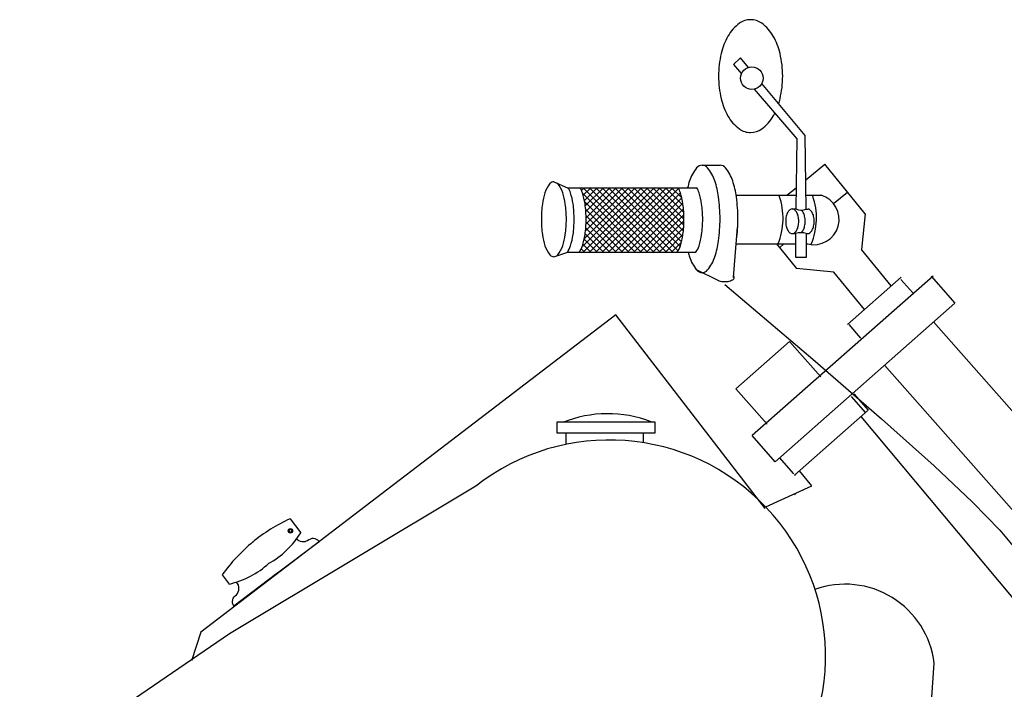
# Model space of a CAD drawing. Extents: x 0.9 to 11.8, y 2 to 7.2.
# Tile 17 of 18: x 5.3 to 8.1, y 5.3 to 7.2. Entities that reach past the tile are written whole.
import ezdxf

# ---------------------------------------------------------------- set-up
doc = ezdxf.new("R2010")
doc.units = 0
doc.header["$MEASUREMENT"] = 0
doc.layers.get('0').update_dxf_attribs({"linetype": 'CONTINUOUS'})

msp = doc.modelspace()

# ---------------------------------------------------------------- linework, layer by layer
for p, q in [((7.2185, 6.8102), (7.2685, 6.8102)), ((7.5081, 6.7693), (7.5613, 6.8128)), ((7.6745, 6.6744), (7.5613, 6.8128)), ((6.8037, 6.7642), (6.8418, 6.7474)), ((7.4555, 6.7263), (7.4815, 6.7475)), ((7.3136, 6.7263), (7.4812, 6.7263)), ((7.5086, 6.7263), (7.5516, 6.7263)), ((7.5856, 6.7034), (7.6246, 6.7354)), ((7.4704, 6.688), (7.4808, 6.688)), ((7.5091, 6.6878), (7.5149, 6.6878)), ((7.6745, 6.6744), (7.6645, 6.5742)), ((7.3066, 6.4961), (7.3174, 6.6368)), ((7.4704, 6.6192), (7.48, 6.6192)), ((7.5099, 6.6192), (7.5133, 6.6192)), ((7.3138, 6.59), (7.4796, 6.59)), ((7.426, 6.59), (7.4821, 6.5214)), ((7.4344, 6.5797), (7.4469, 6.59)), ((7.5102, 6.59), (7.514, 6.59)), ((6.8037, 6.5542), (6.8428, 6.5671)), ((7.7475, 6.4728), (7.6645, 6.5742)), ((7.8642, 6.5004), (7.3581, 6.0542)), ((7.5871, 6.5109), (7.4821, 6.5214)), ((7.6725, 6.4066), (7.5871, 6.5109)), ((7.8593, 6.4996), (7.9254, 6.4246)), ((7.2823, 6.4765), (7.5278, 6.2676)), ((7.6248, 6.3646), (7.7748, 6.4968)), ((7.7744, 6.4908), (7.8075, 6.4533)), ((7.4225, 5.9811), (7.9254, 6.4246)), ((6.9768, 6.3914), (5.8161, 5.5041)), ((7.3945, 5.8501), (6.9768, 6.3914)), ((7.6624, 6.327), (7.6293, 6.3645)), ((7.8659, 6.3721), (8.5923, 5.5483)), ((7.3127, 6.185), (7.4627, 6.3173)), ((7.4627, 6.3173), (7.5502, 6.2181)), ((7.5278, 6.2676), (7.7204, 6.1006)), ((8.4565, 5.4257), (7.7287, 6.2511)), ((7.4002, 6.0858), (7.3127, 6.185)), ((7.6424, 6.1705), (7.6828, 6.1248)), ((7.6351, 6.1632), (7.6754, 6.1175)), ((7.4764, 5.9431), (7.6828, 6.1248)), ((7.0867, 6.0914), (6.8123, 6.0914)), ((6.8123, 6.0914), (6.8123, 6.0615)), ((7.0867, 6.0615), (7.0867, 6.0914)), ((8.2832, 5.365), (7.6636, 6.1079)), ((7.7204, 6.1006), (7.8672, 5.9694)), ((6.8123, 6.0615), (7.0867, 6.0615)), ((6.8372, 6.0615), (6.8372, 6.0293)), ((7.0545, 6.0342), (7.0545, 6.0615)), ((7.4225, 5.9811), (7.3581, 6.0542)), ((7.4337, 5.9932), (7.4739, 5.9476)), ((7.8672, 5.9694), (7.975, 5.8677)), ((7.4764, 5.9431), (7.4802, 5.9465)), ((7.3965, 5.8544), (7.5252, 5.9132)), ((7.4764, 5.8885), (7.4802, 5.8919)), ((7.975, 5.8677), (8.051, 5.7892)), ((6.0658, 5.8216), (6.0957, 5.7823)), ((8.051, 5.7892), (8.102, 5.7278)), ((5.876, 5.6644), (5.8953, 5.6389)), ((5.8161, 5.5041), (5.7902, 5.4242)), ((7.7977, 4.3833), (7.8674, 5.4176))]:
    msp.add_line(p, q)
at = {"color": 0}
for p, q in [((6.8813, 6.7394), (6.8893, 6.7474)), ((6.8822, 6.5812), (7.0484, 6.7474)), ((7.066, 6.5671), (6.8857, 6.7474)), ((6.8858, 6.5671), (7.0661, 6.7474)), ((6.8858, 6.7262), (6.907, 6.7474)), ((6.8891, 6.6058), (7.0307, 6.7474)), ((6.8892, 6.712), (6.9247, 6.7474)), ((6.8916, 6.6967), (6.9423, 6.7474)), ((6.8921, 6.6265), (7.013, 6.7474)), ((6.8931, 6.6805), (6.96, 6.7474)), ((6.8935, 6.6456), (6.9954, 6.7474)), ((6.8938, 6.6635), (6.9777, 6.7474)), ((6.9034, 6.5671), (7.0838, 6.7474)), ((7.0837, 6.5671), (6.9034, 6.7474)), ((6.9211, 6.5671), (7.1014, 6.7474)), ((7.1014, 6.5671), (6.9211, 6.7474)), ((7.1191, 6.5671), (6.9387, 6.7474)), ((6.9388, 6.5671), (7.1191, 6.7474)), ((7.1367, 6.5671), (6.9564, 6.7474)), ((6.9565, 6.5671), (7.1368, 6.7474)), ((7.151, 6.5705), (6.9741, 6.7474)), ((7.1566, 6.5826), (6.9918, 6.7474)), ((7.1608, 6.5961), (7.0094, 6.7474)), ((7.1639, 6.6106), (7.0271, 6.7474)), ((7.166, 6.6262), (7.0448, 6.7474)), ((7.1673, 6.6426), (7.0625, 6.7474)), ((7.1677, 6.6598), (7.0802, 6.7474)), ((7.1672, 6.6781), (7.0978, 6.7474)), ((7.1654, 6.6975), (7.1155, 6.7474)), ((7.1616, 6.719), (7.1332, 6.7474)), ((7.0483, 6.5671), (6.8843, 6.7311)), ((6.9741, 6.5671), (7.1524, 6.7454)), ((6.9918, 6.5671), (7.1577, 6.7329)), ((7.0307, 6.5671), (6.89, 6.7077)), ((7.0095, 6.5671), (7.1616, 6.7192)), ((7.0272, 6.5671), (7.1645, 6.7044)), ((7.013, 6.5671), (6.8925, 6.6875)), ((6.9953, 6.5671), (6.8937, 6.6687)), ((7.0449, 6.5671), (7.1664, 6.6886)), ((7.0625, 6.5671), (7.1675, 6.672)), ((6.9776, 6.5671), (6.8937, 6.651)), ((7.0802, 6.5671), (7.1677, 6.6546)), ((6.9423, 6.5671), (6.8911, 6.6182)), ((6.96, 6.5671), (6.8928, 6.6342)), ((7.0979, 6.5671), (7.1669, 6.6361)), ((7.1156, 6.5671), (7.1648, 6.6163)), ((6.9069, 6.5671), (6.8849, 6.5891)), ((6.9246, 6.5671), (6.8885, 6.6031)), ((7.1332, 6.5671), (7.1602, 6.5941)), ((6.8892, 6.5671), (6.8801, 6.5762))]:
    msp.add_line(p, q, dxfattribs=at)
for points in [[(7.4325, 6.9823, 0.01972), (7.4363, 6.9961, 0.057894), (7.4437, 7.0595, 0.057894), (7.4363, 7.1229, 0.07155), (7.4174, 7.1711, 0.10645), (7.3852, 7.2072, 0.158703), (7.354, 7.2173, 0.158703), (7.3227, 7.2072, 0.10645), (7.2905, 7.1711, 0.07155), (7.2716, 7.1229, 0.057894), (7.2643, 7.0595, 0.057894), (7.2716, 6.9961, 0.07155), (7.2905, 6.9479, 0.10645), (7.3227, 6.9119, 0.158703), (7.354, 6.9017, 0.158703)], [(7.354, 6.9017, 0.158703), (7.3852, 6.9119, 0.10645), (7.4174, 6.9479, 0.012382), (7.4217, 6.9559, 0.057894)], [(7.2685, 6.6602, 0.034314), (7.2643, 6.7216, 0.046169), (7.2539, 6.7662, 0.089204), (7.2339, 6.8028, 0.22708), (7.2185, 6.8102, 0.22708), (7.2031, 6.8028, 0.089204), (7.1832, 6.7662, 0.019704), (7.1777, 6.7474, 0.034314)], [(7.2685, 6.6602, 0.034314), (7.2643, 6.7216, 0.046169), (7.2539, 6.7662, 0.089204), (7.2339, 6.8028, 0.22708), (7.2185, 6.8102, 0.22708), (7.2031, 6.8028, 0.089204), (7.1832, 6.7662, 0.019704), (7.1777, 6.7474, 0.034314)], [(7.3185, 6.6602, 0.034314), (7.3143, 6.7216, 0.046169), (7.3039, 6.7662, 0.089204), (7.2839, 6.8028, 0.22708), (7.2685, 6.8102, 0.22708)], [(6.8037, 6.7642, 0.22708), (6.7929, 6.7591, 0.089204), (6.7789, 6.7335, 0.046169), (6.7716, 6.7022, 0.034314), (6.7687, 6.6592, 0.034314), (6.7716, 6.6162, 0.046169), (6.7789, 6.585, 0.089204), (6.7929, 6.5594, 0.22708), (6.8037, 6.5542, 0.22708)], [(6.8387, 6.6592, 0.034314), (6.8357, 6.7022, 0.046169), (6.8284, 6.7335, 0.089204), (6.8145, 6.7591, 0.015718), (6.8139, 6.7597, 0.22708)], [(6.8604, 6.6592, 0.034314), (6.8575, 6.7022, 0.046169), (6.8502, 6.7335, 0.046308), (6.844, 6.7474, 0.22708)], [(6.8938, 6.6592, 0.034314), (6.8909, 6.7022, 0.046169), (6.8836, 6.7335, 0.046308), (6.8774, 6.7474, 0.22708)], [(7.1677, 6.6592, 0.034314), (7.1648, 6.7022, 0.046169), (7.1575, 6.7335, 0.046308), (7.1513, 6.7474, 0.22708)], [(7.22, 6.6592, 0.034314), (7.217, 6.7022, 0.046169), (7.2097, 6.7335, 0.046308), (7.2036, 6.7474, 0.22708)], [(7.4947, 6.6215, 0.104207), (7.5013, 6.6293, 0.068309), (7.5052, 6.6397, 0.054481), (7.5067, 6.6536, 0.054481), (7.5052, 6.6675, 0.068309), (7.5013, 6.6779, 0.088686), (7.4959, 6.6847, 0.128253)], [(7.5133, 6.6192, 0.166433), (7.5197, 6.6214, 0.105537), (7.5263, 6.6293, 0.068309), (7.5302, 6.6397, 0.054481), (7.5317, 6.6536, 0.054481), (7.5302, 6.6675, 0.068309), (7.5263, 6.6779, 0.105537), (7.5197, 6.6858, 0.128253), (7.5149, 6.6878, 0.037381)], [(6.8119, 6.5569, 0.064688), (6.8145, 6.5594, 0.089204), (6.8284, 6.585, 0.046169), (6.8357, 6.6162, 0.034314), (6.8387, 6.6592, 0.034314)], [(6.8414, 6.5666, 0.06202), (6.8502, 6.585, 0.046169), (6.8575, 6.6162, 0.034314), (6.8604, 6.6592, 0.034314)], [(6.8751, 6.5671, 0.060317), (6.8836, 6.585, 0.046169), (6.8909, 6.6162, 0.034314), (6.8938, 6.6592, 0.034314)], [(7.149, 6.5671, 0.060317), (7.1575, 6.585, 0.046169), (7.1648, 6.6162, 0.034314), (7.1677, 6.6592, 0.034314)], [(7.1792, 6.5671, 0.013656), (7.1832, 6.5541, 0.089204), (7.2031, 6.5175, 0.22708), (7.2185, 6.5102, 0.22708), (7.2339, 6.5175, 0.089204), (7.2539, 6.5541, 0.046169), (7.2643, 6.5987, 0.034314), (7.2685, 6.6602, 0.034314)], [(7.1792, 6.5671, 0.013656), (7.1832, 6.5541, 0.089204), (7.2031, 6.5175, 0.22708), (7.2185, 6.5102, 0.22708), (7.2339, 6.5175, 0.089204), (7.2539, 6.5541, 0.046169), (7.2643, 6.5987, 0.034314), (7.2685, 6.6602, 0.034314)], [(7.2012, 6.5671, 0.060317), (7.2097, 6.585, 0.046169), (7.217, 6.6162, 0.034314), (7.22, 6.6592, 0.034314)], [(7.3148, 6.6026, 0.032119), (7.3185, 6.6602, 0.034314)], [(7.5118, 6.6194, 0.038905), (7.5133, 6.6192, 0.166433)], [(7.2636, 6.4881, 0.031876), (7.2657, 6.4871, 0.056571), (7.2733, 6.4852, 0.043236), (7.2834, 6.4847, 0.043236), (7.2936, 6.4859, 0.056571), (7.301, 6.4884, 0.099124), (7.3068, 6.4926, 0.196655), (7.308, 6.4961, 0.173009), (7.3068, 6.4991, 0.099124)], [(6.0272, 5.6673), (6.1471, 5.7583, 0.430578), (6.115, 5.7601, -0.328699), (6.0839, 5.7648, -0.641972)], [(6.0286, 5.6684), (5.9087, 5.5775, -0.430578), (5.9157, 5.6089, 0.388067), (5.9162, 5.6446, 0.641972)]]:
    msp.add_lwpolyline(points, format="xyb")
for points in [[(7.3479, 7.0839), (7.3257, 7.1105), (7.306, 7.0916)], [(7.306, 7.0916), (7.3281, 7.0658)], [(7.3643, 7.0232), (7.4831, 6.8838), (7.4808, 6.688)], [(7.5091, 6.6878), (7.5067, 6.8932), (7.3851, 7.0393)], [(6.8418, 6.7474), (6.8774, 6.7474), (7.1506, 6.7474)], [(7.1506, 6.7474), (7.2036, 6.7474)], [(7.48, 6.6192), (7.4792, 6.5531), (7.5106, 6.5531), (7.5099, 6.6192)], [(6.8428, 6.5671), (6.8751, 6.5671)], [(6.8751, 6.5671), (7.1484, 6.5671)], [(7.1484, 6.5671), (7.2012, 6.5671)], [(7.2653, 6.4872), (7.201, 6.5186)], [(7.5252, 5.9132), (7.4907, 5.9555)]]:
    msp.add_lwpolyline(points)
for points in [[(7.4704, 6.6192, 0.166433), (7.4767, 6.6214, 0.105537), (7.4834, 6.6293, 0.068309), (7.4872, 6.6397, 0.054481), (7.4888, 6.6536, 0.054481), (7.4872, 6.6675, 0.068309), (7.4834, 6.6779, 0.105537), (7.4767, 6.6858, 0.166433), (7.4704, 6.688, 0.166433), (7.4641, 6.6858, 0.105537), (7.4574, 6.6779, 0.068309), (7.4536, 6.6675, 0.054481), (7.4521, 6.6536, 0.054481), (7.4536, 6.6397, 0.068309), (7.4574, 6.6293, 0.105537), (7.4641, 6.6214, 0.166433)], [(5.3417, 4.9724, 0.02433), (6.48, 5.0126), (7.4143, 5.0395, 0.910404), (6.5859, 5.9129), (5.8969, 5.4994), (5.3652, 5.1357, 0.52345)]]:
    msp.add_lwpolyline(points, format="xyb", close=True)
for centre, radius in [((7.3572, 7.0538), 0.0315), ((6.067, 5.7878), 0.00617), ((6.067, 5.7878), 0.00437)]:
    msp.add_circle(centre, radius)
for centre, radius, start, end in [((7.2538, 6.6621), 0.1909, 337.6372, 19.1273), ((7.5308, 6.6587), 0.0707, 256.2447, 72.912), ((7.3473, 6.6621), 0.1909, 337.6372, 19.1273), ((7.495, 6.7179), 0.0332, 244.5288, 295.0069), ((7.4949, 6.5704), 0.0511, 72.9739, 107.0261), ((6.9546, 5.7827), 0.3327, 68.6301, 112.2511), ((6.2659, 5.386), 0.4794, 114.6593, 129.5866), ((6.2742, 5.3792), 0.4899, 129.6203, 144.3869), ((5.8884, 5.9086), 0.2427, 298.8365, 328.6523), ((5.8409, 5.8792), 0.2464, 282.7545, 312.3462), ((7.6187, 5.388), 0.2504, 6.7817, 109.7625)]:
    msp.add_arc(centre, radius, start, end)

doc.saveas('drawing.dxf')
